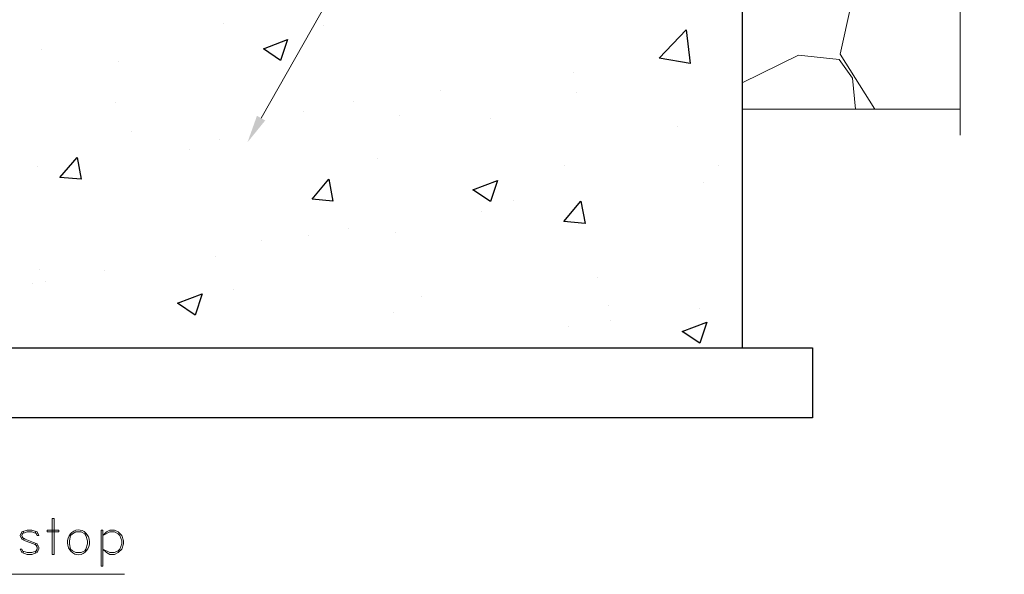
# Model space of a CAD drawing. Header units: metres. Extents: x -18 to 342, y 4 to 63.
# Tile 33 of 173: x 37 to 53, y 35 to 44. Entities that reach past the tile are written whole.
import ezdxf

# ---------------------------------------------------------------- set-up
doc = ezdxf.new("R2010")
doc.units = ezdxf.units.M
doc.header["$MEASUREMENT"] = 0
for name, color, linetype in [('PDF3_furn', 7, 'Continuous'), ('PDF3_hatch', 7, 'Continuous'), ('PDF3_hatch-borshi', 7, 'Continuous'), ('PDF3_kaff', 7, 'Continuous'), ('PDF3_textt', 7, 'Continuous'), ('PDF3_wall', 7, 'Continuous')]:
    doc.layers.add(name, color=color, linetype=linetype)

msp = doc.modelspace()

# ---------------------------------------------------------------- linework, layer by layer
at = {"layer": 'PDF3_furn', "lineweight": 18}
msp.add_lwpolyline([(51.675, 46.814), (51.675, 45.572), (52.676, 45.418), (51.145, 45.418), (51.954, 45.177), (51.954, 41.796)], dxfattribs=at)
at = {"layer": 'PDF3_hatch', "lineweight": 25}
for points in [[(39.886, 43.626), (39.886, 43.626)], [(41.523, 43.588), (41.523, 43.588)], [(36.9, 43.202), (36.9, 43.202)], [(38.172, 43.01), (38.172, 43.01)], [(45.626, 42.817), (45.626, 42.817)], [(43.449, 42.528), (43.449, 42.528)], [(45.674, 42.49), (45.674, 42.49)], [(38.123, 42.326), (38.123, 42.326)], [(42.014, 42.345), (42.014, 42.345)], [(41.196, 42.191), (41.196, 42.191)], [(42.766, 42.124), (42.766, 42.124)], [(44.258, 42.066), (44.258, 42.066)], [(47.331, 41.941), (47.331, 41.941)], [(38.383, 41.864), (38.383, 41.864)], [(39.818, 41.719), (39.818, 41.719)], [(39.337, 41.555), (39.337, 41.555)], [(42.409, 41.421), (42.409, 41.421)], [(45.472, 41.295), (45.472, 41.295)], [(47.995, 41.305), (47.995, 41.305)], [(36.833, 41.286), (36.833, 41.286)], [(47.745, 41.026), (47.745, 41.026)], [(44.644, 40.727), (44.644, 40.727)], [(44.114, 40.554), (44.114, 40.554)], [(45.607, 40.573), (45.607, 40.573)], [(41.282, 40.159), (41.282, 40.159)], [(41.937, 40.265), (41.937, 40.265)], [(42.698, 40.207), (42.698, 40.207)], [(40.502, 40.072), (40.502, 40.072)], [(39.751, 39.803), (39.751, 39.803)], [(36.871, 39.6), (36.871, 39.6)], [(37.931, 39.581), (37.931, 39.581)], [(36.765, 39.369), (36.765, 39.369)], [(36.977, 39.398), (36.977, 39.398)], [(46.021, 39.465), (46.021, 39.465)], [(40.05, 39.273), (40.05, 39.273)], [(43.122, 39.148), (43.122, 39.148)], [(42.669, 38.888), (42.669, 38.888)], [(46.185, 39.013), (46.185, 39.013)], [(47.678, 38.955), (47.678, 38.955)], [(46.233, 38.762), (46.233, 38.762)], [(45.539, 38.656), (45.539, 38.656)], [(39.308, 38.319), (39.308, 38.319)]]:
    msp.add_lwpolyline(points, dxfattribs=at)
for points in [[(47.533, 42.971), (47.023, 43.058), (47.466, 43.52)], [(40.936, 43.366), (40.82, 43.019), (40.541, 43.212)], [(37.488, 41.43), (37.555, 41.074), (37.208, 41.103)], [(41.61, 41.074), (41.677, 40.718), (41.34, 40.746)], [(44.374, 41.055), (44.258, 40.708), (43.97, 40.9)], [(45.742, 40.718), (45.809, 40.352), (45.462, 40.38)], [(39.539, 39.196), (39.424, 38.849), (39.135, 39.042)], [(47.803, 38.733), (47.687, 38.387), (47.398, 38.579)]]:
    msp.add_lwpolyline(points, close=True, dxfattribs=at)
at = {"layer": 'PDF3_hatch-borshi', "lineweight": 18}
for points in [[(50.336, 44.705), (49.989, 43.125), (50.557, 42.22)], [(50.239, 42.22), (50.191, 42.73), (49.97, 43.039), (49.305, 43.106), (48.381, 42.653)]]:
    msp.add_lwpolyline(points, dxfattribs=at)
at = {"layer": 'PDF3_kaff', "lineweight": 20}
msp.add_lwpolyline([(48.381, 42.22), (51.954, 42.22)], dxfattribs=at)
at = {"layer": 'PDF3_textt', "lineweight": 20}
for points in [[(40.502, 42.076), (44.547, 49.203), (46.454, 49.203)], [(31.68, 36.056), (33.674, 34.602), (38.268, 34.602)], [(36.804, 35.295), (36.833, 35.237), (36.862, 35.237), (36.833, 35.295), (36.746, 35.324), (36.669, 35.324), (36.582, 35.295), (36.554, 35.237), (36.582, 35.18), (36.64, 35.151), (36.775, 35.103), (36.833, 35.074)], [(36.611, 34.958), (36.582, 35.016), (36.554, 35.016), (36.582, 34.958), (36.669, 34.929), (36.746, 34.929), (36.833, 34.958), (36.862, 35.016), (36.862, 35.045), (36.833, 35.103), (36.775, 35.122), (36.64, 35.18), (36.582, 35.208)], [(36.833, 35.266), (36.746, 35.295), (36.669, 35.295), (36.582, 35.266)], [(36.611, 35.295), (36.582, 35.237), (36.611, 35.18)], [(36.804, 35.103), (36.833, 35.045), (36.833, 35.016), (36.804, 34.958)], [(36.833, 34.987), (36.746, 34.958), (36.669, 34.958), (36.582, 34.987)]]:
    msp.add_lwpolyline(points, dxfattribs=at)
for points in [[(37.112, 34.929), (37.112, 35.517), (37.083, 35.517), (37.083, 34.929)], [(37.189, 35.295), (36.997, 35.295), (36.997, 35.324), (37.189, 35.324)], [(37.912, 34.737), (37.912, 35.324), (37.883, 35.324), (37.883, 34.737)], [(37.912, 35.016), (38.027, 34.958), (38.104, 34.958), (38.162, 34.987), (38.191, 35.016), (38.22, 35.103), (38.22, 35.151), (38.191, 35.237), (38.162, 35.266), (38.104, 35.295), (38.027, 35.295), (37.912, 35.237), (37.969, 35.295), (38.027, 35.324), (38.104, 35.324), (38.162, 35.295), (38.22, 35.237), (38.249, 35.151), (38.249, 35.103), (38.22, 35.016), (38.162, 34.958), (38.104, 34.929), (38.027, 34.929), (37.969, 34.958)], [(37.468, 35.295), (37.411, 35.266), (37.382, 35.237), (37.363, 35.151), (37.363, 35.103), (37.382, 35.016), (37.411, 34.987), (37.468, 34.958), (37.555, 34.958), (37.613, 34.987), (37.632, 35.016), (37.661, 35.103), (37.661, 35.151), (37.632, 35.237), (37.613, 35.266), (37.555, 35.295)]]:
    msp.add_lwpolyline(points, close=True, dxfattribs=at)
msp.add_ellipse((37.512, 35.126), major_axis=(0, 0.204), ratio=0.880922, start_param=0.243914, end_param=6.527099, dxfattribs=at)
at = {"layer": 'PDF3_textt', "transparency": 33554559}
msp.add_solid([(40.57, 42.037), (40.281, 41.681), (40.435, 42.114)], dxfattribs=at)
at = {"layer": 'PDF3_wall', "lineweight": 25}
msp.add_lwpolyline([(34.579, 38.31), (34.579, 44.06), (48.381, 44.06), (48.381, 38.31)], dxfattribs=at)
msp.add_lwpolyline([(33.433, 37.164), (33.433, 38.31), (49.536, 38.31), (49.536, 37.164)], close=True, dxfattribs=at)

doc.saveas('drawing.dxf')
